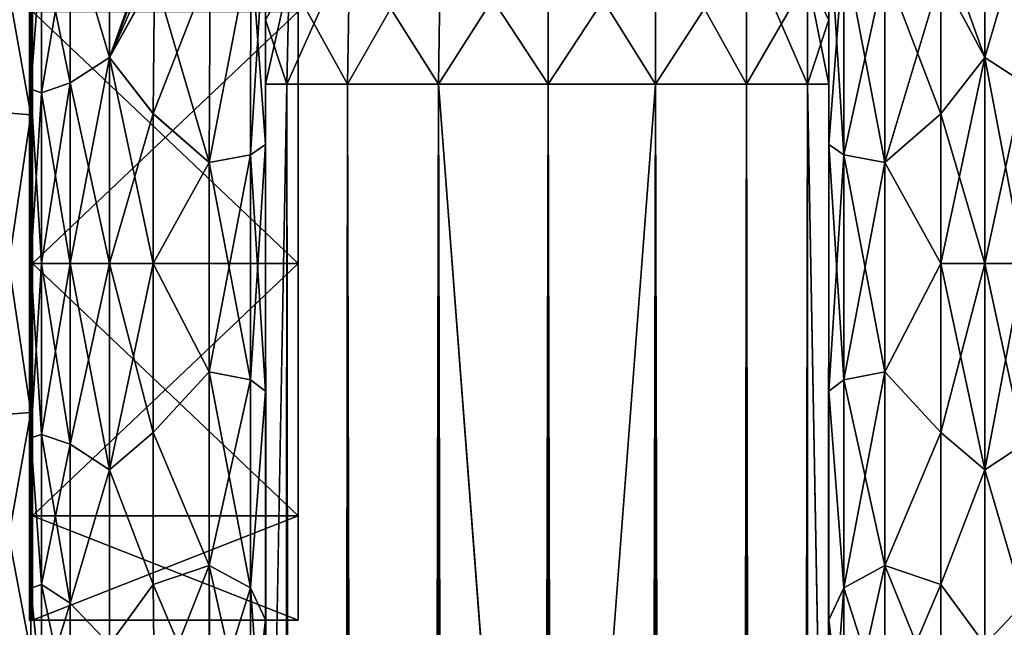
# Model space of a CAD drawing. Extents: x -23 to 470, y -2000 to 0.
# Tile 132 of 198: x -1 to 43, y -44 to -17. Entities that reach past the tile are written whole.
import ezdxf

# ---------------------------------------------------------------- set-up
doc = ezdxf.new("R2010")
doc.units = 0
doc.header["$LTSCALE"] = 64.718028
for name, color, linetype in [('1333', 7, 'CONTINUOUS'), ('1334', 7, 'CONTINUOUS'), ('1335', 7, 'CONTINUOUS'), ('1336', 7, 'CONTINUOUS'), ('1339', 7, 'CONTINUOUS'), ('1340', 7, 'CONTINUOUS'), ('1343', 7, 'CONTINUOUS'), ('1344', 7, 'CONTINUOUS'), ('1515', 7, 'CONTINUOUS'), ('1516', 7, 'CONTINUOUS'), ('749', 7, 'CONTINUOUS'), ('750', 7, 'CONTINUOUS'), ('752', 7, 'CONTINUOUS'), ('753', 7, 'CONTINUOUS'), ('754', 7, 'CONTINUOUS'), ('755', 7, 'CONTINUOUS'), ('756', 7, 'CONTINUOUS'), ('765', 7, 'CONTINUOUS'), ('766', 7, 'CONTINUOUS'), ('767', 7, 'CONTINUOUS'), ('768', 7, 'CONTINUOUS'), ('770', 7, 'CONTINUOUS'), ('771', 7, 'CONTINUOUS'), ('776', 7, 'CONTINUOUS'), ('778', 7, 'CONTINUOUS'), ('783', 7, 'CONTINUOUS'), ('787', 7, 'CONTINUOUS'), ('788', 7, 'CONTINUOUS'), ('789', 7, 'CONTINUOUS'), ('790', 7, 'CONTINUOUS'), ('791', 7, 'CONTINUOUS')]:
    doc.layers.add(name, color=color, linetype=linetype)

msp = doc.modelspace()

# ---------------------------------------------------------------- linework, layer by layer
at = {"layer": '1333', "linetype": 'CONTINUOUS'}
for points in [[(0, -16.756, -11.244), (0, -28, -15.902), (0, -10.652, -12.605), (0, -16.756, -11.244)], [(0, -10.652, -12.605), (0, -28, -15.902), (0, -34.627, -20.394), (0, -10.652, -12.605)], [(0, -28, 15.902), (0, -16.756, 11.244), (0, -10.652, 12.605), (0, -28, 15.902)], [(0, -21.373, 20.394), (0, -28, 15.902), (0, -10.652, 12.605), (0, -21.373, 20.394)], [(0, -21.373, -20.394), (0, -10.652, -12.605), (0, -34.627, -20.394), (0, -21.373, -20.394)], [(0, -45.348, 12.605), (0, -28, 15.902), (0, -21.373, 20.394), (0, -45.348, 12.605)], [(0, -34.627, 20.394), (0, -45.348, 12.605), (0, -21.373, 20.394), (0, -34.627, 20.394)], [(0, -28, -15.902), (0, -39.244, -11.244), (0, -45.348, -12.605), (0, -28, -15.902)], [(0, -34.627, -20.394), (0, -28, -15.902), (0, -45.348, -12.605), (0, -34.627, -20.394)], [(0, -39.244, 11.244), (0, -28, 15.902), (0, -45.348, 12.605), (0, -39.244, 11.244)], [(0, -39.244, -11.244), (0, -43.902), (0, -45.348, -12.605), (0, -39.244, -11.244)], [(0, -43.902), (0, -39.244, 11.244), (0, -49.444), (0, -43.902)], [(0, -49.444), (0, -39.244, 11.244), (0, -45.348, 12.605), (0, -49.444)], [(0, -43.902), (0, -49.444), (0, -45.348, -12.605), (0, -43.902)]]:
    msp.add_3dface(points, dxfattribs=at)
at = {"layer": '1334', "linetype": 'CONTINUOUS'}
for points in [[(11.9, -12.115), (11.9, -16.768, 11.232), (11.9, -43.885), (11.9, -12.115)], [(11.9, -12.115), (11.9, -43.885), (11.9, -39.232, -11.232), (11.9, -12.115)], [(11.9, -12.115), (11.9, -39.232, -11.232), (11.9, -16.768, -11.232), (11.9, -12.115)], [(11.9, -16.768, 11.232), (11.9, -28, 15.885), (11.9, -39.232, 11.232), (11.9, -16.768, 11.232)], [(11.9, -16.768, 11.232), (11.9, -39.232, 11.232), (11.9, -43.885), (11.9, -16.768, 11.232)], [(11.9, -39.232, -11.232), (11.9, -28, -15.885), (11.9, -16.768, -11.232), (11.9, -39.232, -11.232)]]:
    msp.add_3dface(points, dxfattribs=at)
at = {"layer": '1335', "linetype": 'CONTINUOUS'}
for points in [[(11.9, -28, 15.885), (11.9, -16.768, 11.232), (0.066, -28, 15.885), (11.9, -28, 15.885)], [(0.066, -28, 15.885), (11.9, -16.768, 11.232), (0.066, -16.768, 11.232), (0.066, -28, 15.885)], [(11.9, -39.232, 11.232), (11.9, -28, 15.885), (0.066, -39.232, 11.232), (11.9, -39.232, 11.232)], [(0.066, -39.232, 11.232), (11.9, -28, 15.885), (0.066, -28, 15.885), (0.066, -39.232, 11.232)], [(11.9, -43.885), (11.9, -39.232, 11.232), (0.066, -43.885), (11.9, -43.885)], [(0.066, -43.885), (11.9, -39.232, 11.232), (0.066, -39.232, 11.232), (0.066, -43.885)]]:
    msp.add_3dface(points, dxfattribs=at)
at = {"layer": '1336', "linetype": 'CONTINUOUS'}
for points in [[(11.9, -16.768, -11.232), (11.9, -28, -15.885), (0.066, -16.768, -11.232), (11.9, -16.768, -11.232)], [(0.066, -16.768, -11.232), (11.9, -28, -15.885), (0.066, -28, -15.885), (0.066, -16.768, -11.232)], [(11.9, -28, -15.885), (11.9, -39.232, -11.232), (0.066, -28, -15.885), (11.9, -28, -15.885)], [(0.066, -28, -15.885), (11.9, -39.232, -11.232), (0.066, -39.232, -11.232), (0.066, -28, -15.885)], [(11.9, -43.885), (0.066, -43.885), (0.066, -39.232, -11.232), (11.9, -43.885)], [(11.9, -39.232, -11.232), (11.9, -43.885), (0.066, -39.232, -11.232), (11.9, -39.232, -11.232)]]:
    msp.add_3dface(points, dxfattribs=at)
at = {"layer": '1339', "linetype": 'CONTINUOUS'}
for points in [[(-2.009, -21.211, 20.894), (0, -10.652, 12.605), (-2.009, -10.226, 12.913), (-2.009, -21.211, 20.894)], [(0, -21.373, 20.394), (0, -10.652, 12.605), (-2.009, -21.211, 20.894), (0, -21.373, 20.394)], [(-2.009, -34.789, 20.894), (0, -21.373, 20.394), (-2.009, -21.211, 20.894), (-2.009, -34.789, 20.894)], [(0, -34.627, 20.394), (0, -21.373, 20.394), (-2.009, -34.789, 20.894), (0, -34.627, 20.394)], [(0, -45.348, 12.605), (0, -34.627, 20.394), (-2.009, -45.774, 12.913), (0, -45.348, 12.605)], [(-2.009, -45.774, 12.913), (0, -34.627, 20.394), (-2.009, -34.789, 20.894), (-2.009, -45.774, 12.913)]]:
    msp.add_3dface(points, dxfattribs=at)
at = {"layer": '1340', "linetype": 'CONTINUOUS'}
for points in [[(0, -10.652, -12.605), (0, -21.373, -20.394), (-2.009, -10.226, -12.913), (0, -10.652, -12.605)], [(-2.009, -10.226, -12.913), (0, -21.373, -20.394), (-2.009, -21.211, -20.894), (-2.009, -10.226, -12.913)], [(0, -21.373, -20.394), (0, -34.627, -20.394), (-2.009, -21.211, -20.894), (0, -21.373, -20.394)], [(-2.009, -21.211, -20.894), (0, -34.627, -20.394), (-2.009, -34.789, -20.894), (-2.009, -21.211, -20.894)], [(0, -34.627, -20.394), (0, -45.348, -12.605), (-2.009, -34.789, -20.894), (0, -34.627, -20.394)], [(-2.009, -34.789, -20.894), (0, -45.348, -12.605), (-2.009, -45.774, -12.913), (-2.009, -34.789, -20.894)]]:
    msp.add_3dface(points, dxfattribs=at)
at = {"layer": '1343', "linetype": 'CONTINUOUS'}
for points in [[(0.066, -16.768, -11.232), (0.066, -28, -15.885), (-0.064, -16.756, -11.244), (0.066, -16.768, -11.232)], [(-0.064, -16.756, -11.244), (0.066, -28, -15.885), (-0.064, -28, -15.902), (-0.064, -16.756, -11.244)], [(0.066, -28, -15.885), (0.066, -39.232, -11.232), (-0.064, -28, -15.902), (0.066, -28, -15.885)], [(-0.064, -28, -15.902), (0.066, -39.232, -11.232), (-0.064, -39.244, -11.244), (-0.064, -28, -15.902)], [(0.066, -39.232, -11.232), (0.066, -43.885), (-0.064, -39.244, -11.244), (0.066, -39.232, -11.232)], [(0.066, -43.885), (0.001, -43.889), (-0.064, -39.244, -11.244), (0.066, -43.885)], [(0.001, -43.889), (-0.064, -43.902), (-0.064, -39.244, -11.244), (0.001, -43.889)]]:
    msp.add_3dface(points, dxfattribs=at)
at = {"layer": '1344', "linetype": 'CONTINUOUS'}
for points in [[(-0.064, -28, 15.902), (0.066, -16.768, 11.232), (-0.064, -16.756, 11.244), (-0.064, -28, 15.902)], [(0.066, -28, 15.885), (0.066, -16.768, 11.232), (-0.064, -28, 15.902), (0.066, -28, 15.885)], [(0.066, -39.232, 11.232), (0.066, -28, 15.885), (-0.064, -39.244, 11.244), (0.066, -39.232, 11.232)], [(-0.064, -39.244, 11.244), (0.066, -28, 15.885), (-0.064, -28, 15.902), (-0.064, -39.244, 11.244)], [(0.001, -43.889), (0.066, -39.232, 11.232), (-0.064, -43.902), (0.001, -43.889)], [(-0.064, -43.902), (0.066, -39.232, 11.232), (-0.064, -39.244, 11.244), (-0.064, -43.902)], [(0.066, -43.885), (0.066, -39.232, 11.232), (0.001, -43.889), (0.066, -43.885)]]:
    msp.add_3dface(points, dxfattribs=at)
at = {"layer": '1515', "linetype": 'CONTINUOUS'}
for points in [[(0, -16.756, 11.244), (0, -28, 15.902), (-0.064, -16.756, 11.244), (0, -16.756, 11.244)], [(0, -28, 15.902), (-0.064, -28, 15.902), (-0.064, -16.756, 11.244), (0, -28, 15.902)], [(0, -28, 15.902), (0, -39.244, 11.244), (-0.064, -28, 15.902), (0, -28, 15.902)], [(0, -39.244, 11.244), (-0.064, -39.244, 11.244), (-0.064, -28, 15.902), (0, -39.244, 11.244)], [(0, -39.244, 11.244), (0, -43.902), (-0.064, -39.244, 11.244), (0, -39.244, 11.244)], [(0, -43.902), (-0.064, -43.902), (-0.064, -39.244, 11.244), (0, -43.902)]]:
    msp.add_3dface(points, dxfattribs=at)
at = {"layer": '1516', "linetype": 'CONTINUOUS'}
for points in [[(0, -28, -15.902), (0, -16.756, -11.244), (-0.064, -28, -15.902), (0, -28, -15.902)], [(0, -16.756, -11.244), (-0.064, -16.756, -11.244), (-0.064, -28, -15.902), (0, -16.756, -11.244)], [(0, -39.244, -11.244), (0, -28, -15.902), (-0.064, -39.244, -11.244), (0, -39.244, -11.244)], [(0, -28, -15.902), (-0.064, -28, -15.902), (-0.064, -39.244, -11.244), (0, -28, -15.902)], [(0, -43.902), (0, -39.244, -11.244), (-0.064, -43.902), (0, -43.902)], [(-0.064, -43.902), (0, -39.244, -11.244), (-0.064, -39.244, -11.244), (-0.064, -43.902)]]:
    msp.add_3dface(points, dxfattribs=at)
at = {"layer": '749', "linetype": 'CONTINUOUS'}
for points in [[(35.55, -58.636, 36.169), (35.55, -54.04, 30.645), (35.55, -12.5, 33.5), (35.55, -58.636, 36.169)], [(35.55, -12.5, 33.5), (35.55, -54.04, 30.645), (35.55, -22.687, 28.505), (35.55, -12.5, 33.5)], [(35.55, -13.067, 36.36), (35.55, -58.636, 36.169), (35.55, -12.5, 33.5), (35.55, -13.067, 36.36)], [(35.55, -12.5, 24.51), (35.55, -12.5, 33.5), (35.55, -22.687, 28.505), (35.55, -12.5, 24.51)], [(35.55, -12.5, -33.5), (35.55, -12.5, -24.51), (35.55, -22.687, -28.505), (35.55, -12.5, -33.5)], [(35.55, -13.067, -36.36), (35.55, -12.5, -33.5), (35.55, -58.636, -36.169), (35.55, -13.067, -36.36)], [(35.55, -58.636, -36.169), (35.55, -12.5, -33.5), (35.55, -54.04, -30.644), (35.55, -58.636, -36.169)], [(35.55, -54.04, -30.644), (35.55, -12.5, -33.5), (35.55, -22.687, -28.505), (35.55, -54.04, -30.644)], [(35.55, -13.5, 37.234), (35.55, -58.636, 36.169), (35.55, -13.067, 36.36), (35.55, -13.5, 37.234)], [(35.55, -13.5, -37.234), (35.55, -13.067, -36.36), (35.55, -64.864, -39.769), (35.55, -13.5, -37.234)], [(35.55, -64.864, -39.769), (35.55, -13.067, -36.36), (35.55, -58.636, -36.169), (35.55, -64.864, -39.769)], [(35.55, -14.695, 38.801), (35.55, -58.636, 36.169), (35.55, -13.5, 37.234), (35.55, -14.695, 38.801)], [(35.55, -14.695, -38.801), (35.55, -13.5, -37.234), (35.55, -64.864, -39.769), (35.55, -14.695, -38.801)], [(35.55, -64.864, 39.769), (35.55, -58.636, 36.169), (35.55, -14.695, 38.801), (35.55, -64.864, 39.769)], [(35.55, -16.266, 40), (35.55, -64.864, 39.769), (35.55, -14.695, 38.801), (35.55, -16.266, 40)], [(35.55, -16.266, -40), (35.55, -14.695, -38.801), (35.55, -64.864, -39.769), (35.55, -16.266, -40)], [(35.55, -17.135, 40.431), (35.55, -64.864, 39.769), (35.55, -16.266, 40), (35.55, -17.135, 40.431)], [(35.55, -17.135, -40.431), (35.55, -16.266, -40), (35.55, -71.85, -41), (35.55, -17.135, -40.431)], [(35.55, -71.85, -41), (35.55, -16.266, -40), (35.55, -64.864, -39.769), (35.55, -71.85, -41)], [(35.55, -20, 41), (35.55, -64.864, 39.769), (35.55, -17.135, 40.431), (35.55, -20, 41)], [(35.55, -20, -41), (35.55, -17.135, -40.431), (35.55, -71.85, -41), (35.55, -20, -41)], [(35.55, -71.85, 41), (35.55, -64.864, 39.769), (35.55, -20, 41), (35.55, -71.85, 41)], [(35.55, -22.687, 28.505), (35.55, -54.04, 30.645), (35.55, -33.687, 28.431), (35.55, -22.687, 28.505)], [(35.55, -33.687, -28.431), (35.55, -54.04, -30.644), (35.55, -22.687, -28.505), (35.55, -33.687, -28.431)], [(35.55, -54.04, 30.645), (35.55, -51.631, 23.876), (35.55, -33.687, 28.431), (35.55, -54.04, 30.645)], [(35.55, -33.687, 28.431), (35.55, -51.631, 23.876), (35.55, -43.869, 24.267), (35.55, -33.687, 28.431)], [(35.55, -43.868, -24.267), (35.55, -54.04, -30.644), (35.55, -33.687, -28.431), (35.55, -43.868, -24.267)], [(35.55, -51.631, -23.876), (35.55, -54.04, -30.644), (35.55, -43.868, -24.267), (35.55, -51.631, -23.876)], [(35.55, -51.704, -16.707), (35.55, -51.631, -23.876), (35.55, -43.868, -24.267), (35.55, -51.704, -16.707)], [(35.55, -51.631, 23.876), (35.55, -51.704, 16.707), (35.55, -43.869, 24.267), (35.55, -51.631, 23.876)]]:
    msp.add_3dface(points, dxfattribs=at)
at = {"layer": '750', "linetype": 'CONTINUOUS'}
for points in [[(10.45, -12.5, 33.5), (10.45, -12.5, 24.51), (10.45, -22.687, 28.505), (10.45, -12.5, 33.5)], [(10.45, -13.067, 36.36), (10.45, -12.5, 33.5), (10.45, -58.637, 36.17), (10.45, -13.067, 36.36)], [(10.45, -58.637, 36.17), (10.45, -12.5, 33.5), (10.45, -54.041, 30.647), (10.45, -58.637, 36.17)], [(10.45, -54.041, 30.647), (10.45, -12.5, 33.5), (10.45, -22.687, 28.505), (10.45, -54.041, 30.647)], [(10.45, -58.638, -36.171), (10.45, -54.042, -30.648), (10.45, -12.5, -33.5), (10.45, -58.638, -36.171)], [(10.45, -12.5, -33.5), (10.45, -54.042, -30.648), (10.45, -22.687, -28.505), (10.45, -12.5, -33.5)], [(10.45, -13.067, -36.36), (10.45, -58.638, -36.171), (10.45, -12.5, -33.5), (10.45, -13.067, -36.36)], [(10.45, -12.5, -24.51), (10.45, -12.5, -33.5), (10.45, -22.687, -28.505), (10.45, -12.5, -24.51)], [(10.45, -13.5, 37.234), (10.45, -13.067, 36.36), (10.45, -64.865, 39.77), (10.45, -13.5, 37.234)], [(10.45, -64.865, 39.77), (10.45, -13.067, 36.36), (10.45, -58.637, 36.17), (10.45, -64.865, 39.77)], [(10.45, -13.5, -37.234), (10.45, -58.638, -36.171), (10.45, -13.067, -36.36), (10.45, -13.5, -37.234)], [(10.45, -14.695, 38.801), (10.45, -13.5, 37.234), (10.45, -64.865, 39.77), (10.45, -14.695, 38.801)], [(10.45, -14.695, -38.801), (10.45, -58.638, -36.171), (10.45, -13.5, -37.234), (10.45, -14.695, -38.801)], [(10.45, -16.266, 40), (10.45, -14.695, 38.801), (10.45, -64.865, 39.77), (10.45, -16.266, 40)], [(10.45, -64.865, -39.77), (10.45, -58.638, -36.171), (10.45, -14.695, -38.801), (10.45, -64.865, -39.77)], [(10.45, -16.266, -40), (10.45, -64.865, -39.77), (10.45, -14.695, -38.801), (10.45, -16.266, -40)], [(10.45, -17.135, 40.431), (10.45, -16.266, 40), (10.45, -71.85, 41), (10.45, -17.135, 40.431)], [(10.45, -71.85, 41), (10.45, -16.266, 40), (10.45, -64.865, 39.77), (10.45, -71.85, 41)], [(10.45, -17.135, -40.431), (10.45, -64.865, -39.77), (10.45, -16.266, -40), (10.45, -17.135, -40.431)], [(10.45, -20, 41), (10.45, -17.135, 40.431), (10.45, -71.85, 41), (10.45, -20, 41)], [(10.45, -20, -41), (10.45, -64.865, -39.77), (10.45, -17.135, -40.431), (10.45, -20, -41)], [(10.45, -71.85, -41), (10.45, -64.865, -39.77), (10.45, -20, -41), (10.45, -71.85, -41)], [(10.45, -33.687, 28.431), (10.45, -54.041, 30.647), (10.45, -22.687, 28.505), (10.45, -33.687, 28.431)], [(10.45, -22.687, -28.505), (10.45, -54.042, -30.648), (10.45, -33.687, -28.431), (10.45, -22.687, -28.505)], [(10.45, -43.868, 24.267), (10.45, -54.041, 30.647), (10.45, -33.687, 28.431), (10.45, -43.868, 24.267)], [(10.45, -54.042, -30.648), (10.45, -51.632, -23.883), (10.45, -33.687, -28.431), (10.45, -54.042, -30.648)], [(10.45, -33.687, -28.431), (10.45, -51.632, -23.883), (10.45, -43.869, -24.267), (10.45, -33.687, -28.431)], [(10.45, -51.632, 23.88), (10.45, -54.041, 30.647), (10.45, -43.868, 24.267), (10.45, -51.632, 23.88)], [(10.45, -51.703, 16.708), (10.45, -51.632, 23.88), (10.45, -43.868, 24.267), (10.45, -51.703, 16.708)], [(10.45, -51.632, -23.883), (10.45, -51.703, -16.708), (10.45, -43.869, -24.267), (10.45, -51.632, -23.883)]]:
    msp.add_3dface(points, dxfattribs=at)
at = {"layer": '752', "linetype": 'CONTINUOUS'}
for points in [[(42.5, -11.029, -16.971), (42.5, -18.816, -22.173), (40.195, -12.37, -18.213), (42.5, -11.029, -16.971)], [(42.5, -18.816, 22.173), (42.5, -11.029, 16.971), (40.55, -15.172, 20.284), (42.5, -18.816, 22.173)], [(40.195, -12.37, -18.213), (42.5, -18.816, -22.173), (40.55, -15.172, -20.284), (40.195, -12.37, -18.213)], [(40.55, -15.172, -20.284), (42.5, -18.816, -22.173), (40.55, -21.323, -23.052), (40.55, -15.172, -20.284)], [(40.55, -21.323, 23.052), (42.5, -18.816, 22.173), (40.55, -15.172, 20.284), (40.55, -21.323, 23.052)], [(42.5, -18.816, -22.173), (42.5, -28, -24), (40.55, -21.323, -23.052), (42.5, -18.816, -22.173)], [(42.5, -28, 24), (42.5, -18.816, 22.173), (40.55, -28, 24), (42.5, -28, 24)], [(40.55, -28, 24), (42.5, -18.816, 22.173), (40.55, -21.323, 23.052), (40.55, -28, 24)], [(40.55, -21.323, -23.052), (42.5, -28, -24), (40.55, -28, -24), (40.55, -21.323, -23.052)]]:
    msp.add_3dface(points, dxfattribs=at)
at = {"layer": '753', "linetype": 'CONTINUOUS'}
for points in [[(40.55, -28, -24), (42.5, -28, -24), (42.5, -37.184, -22.173), (40.55, -28, -24)], [(42.5, -28, 24), (40.55, -28, 24), (40.55, -35.526, 22.79), (42.5, -28, 24)], [(42.5, -37.184, 22.173), (42.5, -28, 24), (40.55, -35.526, 22.79), (42.5, -37.184, 22.173)], [(40.55, -28, -24), (42.5, -37.184, -22.173), (40.55, -35.526, -22.79), (40.55, -28, -24)], [(40.55, -42.292, 19.28), (42.5, -37.184, 22.173), (40.55, -35.526, 22.79), (40.55, -42.292, 19.28)], [(40.55, -35.526, -22.79), (42.5, -37.184, -22.173), (40.55, -42.292, -19.28), (40.55, -35.526, -22.79)], [(42.5, -44.971, 16.971), (42.5, -37.184, 22.173), (40.55, -42.292, 19.28), (42.5, -44.971, 16.971)], [(42.5, -37.184, -22.173), (42.5, -44.971, -16.971), (40.55, -42.292, -19.28), (42.5, -37.184, -22.173)], [(40.55, -47.617, 13.826), (42.5, -44.971, 16.971), (40.55, -42.292, 19.28), (40.55, -47.617, 13.826)], [(40.55, -42.292, -19.28), (42.5, -44.971, -16.971), (40.55, -47.617, -13.826), (40.55, -42.292, -19.28)]]:
    msp.add_3dface(points, dxfattribs=at)
at = {"layer": '754', "linetype": 'CONTINUOUS'}
for points in [[(0, -7.5, 0), (0, -9.067, -7.854), (0, -48.5, 0), (0, -7.5, 0)], [(0, -9.067, 7.855), (0, -7.5, 0), (0, -46.933, 7.854), (0, -9.067, 7.855)], [(0, -46.933, 7.854), (0, -7.5, 0), (0, -48.5, 0), (0, -46.933, 7.854)], [(0, -9.067, -7.854), (0, -13.536, -14.522), (0, -46.933, -7.855), (0, -9.067, -7.854)], [(0, -48.5, 0), (0, -9.067, -7.854), (0, -46.933, -7.855), (0, -48.5, 0)], [(0, -13.536, 14.522), (0, -9.067, 7.855), (0, -42.464, 14.522), (0, -13.536, 14.522)], [(0, -42.464, 14.522), (0, -9.067, 7.855), (0, -46.933, 7.854), (0, -42.464, 14.522)], [(0, -13.536, -14.522), (0, -20.235, -18.966), (0, -35.766, -18.966), (0, -13.536, -14.522)], [(0, -46.933, -7.855), (0, -13.536, -14.522), (0, -42.464, -14.522), (0, -46.933, -7.855)], [(0, -42.464, -14.522), (0, -13.536, -14.522), (0, -35.766, -18.966), (0, -42.464, -14.522)], [(0, -20.234, 18.966), (0, -13.536, 14.522), (0, -42.464, 14.522), (0, -20.234, 18.966)], [(0, -28, 20.5), (0, -20.234, 18.966), (0, -35.765, 18.966), (0, -28, 20.5)], [(0, -35.765, 18.966), (0, -20.234, 18.966), (0, -42.464, 14.522), (0, -35.765, 18.966)], [(0, -20.235, -18.966), (0, -28, -20.5), (0, -35.766, -18.966), (0, -20.235, -18.966)]]:
    msp.add_3dface(points, dxfattribs=at)
at = {"layer": '755', "linetype": 'CONTINUOUS'}
for points in [[(3.5, -11.029, 16.971), (3.5, -18.816, 22.173), (6.105, -11.553, 17.478), (3.5, -11.029, 16.971)], [(3.5, -18.816, -22.173), (3.5, -11.029, -16.971), (5.5, -15.179, -20.289), (3.5, -18.816, -22.173)], [(6.105, -11.553, 17.478), (3.5, -18.816, 22.173), (5.76, -12.934, 18.682), (6.105, -11.553, 17.478)], [(5.76, -12.934, 18.682), (3.5, -18.816, 22.173), (5.596, -14.117, 19.577), (5.76, -12.934, 18.682)], [(5.596, -14.117, 19.577), (3.5, -18.816, 22.173), (5.499, -15.223, 20.316), (5.596, -14.117, 19.577)], [(5.447, -21.322, -23.052), (3.5, -18.816, -22.173), (5.5, -15.179, -20.289), (5.447, -21.322, -23.052)], [(5.499, -15.223, 20.316), (3.5, -18.816, 22.173), (5.447, -21.313, 23.05), (5.499, -15.223, 20.316)], [(3.5, -18.816, 22.173), (3.5, -28, 24), (5.447, -21.313, 23.05), (3.5, -18.816, 22.173)], [(3.5, -28, -24), (3.5, -18.816, -22.173), (5.45, -28, -24), (3.5, -28, -24)], [(5.45, -28, -24), (3.5, -18.816, -22.173), (5.447, -21.322, -23.052), (5.45, -28, -24)], [(5.447, -21.313, 23.05), (3.5, -28, 24), (5.45, -28, 24), (5.447, -21.313, 23.05)]]:
    msp.add_3dface(points, dxfattribs=at)
at = {"layer": '756', "linetype": 'CONTINUOUS'}
for points in [[(5.45, -28, 24), (3.5, -28, 24), (3.5, -37.184, 22.173), (5.45, -28, 24)], [(3.5, -28, -24), (5.45, -28, -24), (5.45, -35.529, -22.789), (3.5, -28, -24)], [(3.5, -37.184, -22.173), (3.5, -28, -24), (5.45, -35.529, -22.789), (3.5, -37.184, -22.173)], [(5.45, -28, 24), (3.5, -37.184, 22.173), (5.45, -35.529, 22.789), (5.45, -28, 24)], [(5.45, -42.297, -19.277), (3.5, -37.184, -22.173), (5.45, -35.529, -22.789), (5.45, -42.297, -19.277)], [(5.45, -35.529, 22.789), (3.5, -37.184, 22.173), (5.45, -42.297, 19.277), (5.45, -35.529, 22.789)], [(3.5, -44.971, -16.971), (3.5, -37.184, -22.173), (5.45, -42.297, -19.277), (3.5, -44.971, -16.971)], [(3.5, -37.184, 22.173), (3.5, -44.971, 16.971), (5.45, -42.297, 19.277), (3.5, -37.184, 22.173)], [(5.5, -47.617, -13.826), (3.5, -44.971, -16.971), (5.45, -42.297, -19.277), (5.5, -47.617, -13.826)], [(5.45, -42.297, 19.277), (3.5, -44.971, 16.971), (5.5, -47.617, 13.826), (5.45, -42.297, 19.277)]]:
    msp.add_3dface(points, dxfattribs=at)
at = {"layer": '765', "linetype": 'CONTINUOUS'}
for points in [[(10.45, -20, 41), (10.45, -71.85, 41), (11.402, -1980, 45.784), (10.45, -20, 41)], [(10.45, -20, 41), (11.402, -1980, 45.784), (11.402, -20, 45.784), (10.45, -20, 41)], [(11.402, -1980, 45.784), (14.111, -1980, 49.839), (11.402, -20, 45.784), (11.402, -1980, 45.784)], [(11.402, -20, 45.784), (14.111, -1980, 49.839), (14.111, -20, 49.839), (11.402, -20, 45.784)], [(14.111, -1980, 49.839), (18.16, -1980, 52.546), (14.111, -20, 49.839), (14.111, -1980, 49.839)], [(14.111, -20, 49.839), (18.16, -1980, 52.546), (18.16, -20, 52.546), (14.111, -20, 49.839)], [(23, -1916.55, 53.5), (23, -83.45, 53.5), (18.16, -20, 52.546), (23, -1916.55, 53.5)], [(18.16, -20, 52.546), (23, -83.45, 53.5), (23.05, -20, 53.5), (18.16, -20, 52.546)], [(23.05, -1980, 53.5), (23, -1916.55, 53.5), (18.16, -20, 52.546), (23.05, -1980, 53.5)], [(18.16, -1980, 52.546), (23.05, -1980, 53.5), (18.16, -20, 52.546), (18.16, -1980, 52.546)]]:
    msp.add_3dface(points, dxfattribs=at)
at = {"layer": '766', "linetype": 'CONTINUOUS'}
for points in [[(10.45, -71.85, -41), (10.45, -20, -41), (11.402, -20, -45.784), (10.45, -71.85, -41)], [(10.45, -1928.15, -41), (10.45, -71.85, -41), (11.402, -20, -45.784), (10.45, -1928.15, -41)], [(10.45, -1980, -41), (10.45, -1928.15, -41), (11.402, -20, -45.784), (10.45, -1980, -41)], [(11.402, -1980, -45.784), (10.45, -1980, -41), (11.402, -20, -45.784), (11.402, -1980, -45.784)], [(14.111, -1980, -49.839), (11.402, -1980, -45.784), (14.111, -20, -49.839), (14.111, -1980, -49.839)], [(14.111, -20, -49.839), (11.402, -1980, -45.784), (11.402, -20, -45.784), (14.111, -20, -49.839)], [(18.16, -1980, -52.546), (14.111, -1980, -49.839), (18.16, -20, -52.546), (18.16, -1980, -52.546)], [(18.16, -20, -52.546), (14.111, -1980, -49.839), (14.111, -20, -49.839), (18.16, -20, -52.546)], [(23, -83.45, -53.5), (18.16, -1980, -52.546), (23.05, -20, -53.5), (23, -83.45, -53.5)], [(23.05, -20, -53.5), (18.16, -1980, -52.546), (18.16, -20, -52.546), (23.05, -20, -53.5)]]:
    msp.add_3dface(points, dxfattribs=at)
at = {"layer": '767', "linetype": 'CONTINUOUS'}
for points in [[(23.05, -1980, -53.5), (23, -1916.55, -53.5), (27.834, -20, -52.548), (23.05, -1980, -53.5)], [(23, -1916.55, -53.5), (23, -83.45, -53.5), (27.834, -20, -52.548), (23, -1916.55, -53.5)], [(23, -83.45, -53.5), (23.05, -20, -53.5), (27.834, -20, -52.548), (23, -83.45, -53.5)], [(27.834, -1980, -52.548), (23.05, -1980, -53.5), (27.834, -20, -52.548), (27.834, -1980, -52.548)], [(31.889, -1980, -49.839), (27.834, -1980, -52.548), (31.889, -20, -49.839), (31.889, -1980, -49.839)], [(31.889, -20, -49.839), (27.834, -1980, -52.548), (27.834, -20, -52.548), (31.889, -20, -49.839)], [(34.598, -1980, -45.784), (31.889, -1980, -49.839), (34.598, -20, -45.784), (34.598, -1980, -45.784)], [(34.598, -20, -45.784), (31.889, -1980, -49.839), (31.889, -20, -49.839), (34.598, -20, -45.784)], [(35.55, -20, -41), (35.55, -71.85, -41), (34.598, -1980, -45.784), (35.55, -20, -41)], [(35.55, -20, -41), (34.598, -1980, -45.784), (34.598, -20, -45.784), (35.55, -20, -41)]]:
    msp.add_3dface(points, dxfattribs=at)
at = {"layer": '768', "linetype": 'CONTINUOUS'}
for points in [[(18.16, -20, -52.546), (14.111, -20, -49.839), (18.266, -12.71, -51.099), (18.16, -20, -52.546)], [(18.266, -12.71, -51.099), (14.111, -20, -49.839), (14.211, -13.747, -48.595), (18.266, -12.71, -51.099)], [(23.05, -20, -53.5), (18.16, -20, -52.546), (23.05, -12.346, -51.978), (23.05, -20, -53.5)], [(23.05, -12.346, -51.978), (18.16, -20, -52.546), (18.266, -12.71, -51.099), (23.05, -12.346, -51.978)], [(27.834, -12.71, -51.099), (23.05, -20, -53.5), (23.05, -12.346, -51.978), (27.834, -12.71, -51.099)], [(27.834, -20, -52.548), (23.05, -20, -53.5), (27.834, -12.71, -51.099), (27.834, -20, -52.548)], [(31.889, -13.747, -48.595), (27.834, -20, -52.548), (27.834, -12.71, -51.099), (31.889, -13.747, -48.595)], [(14.111, -20, -49.839), (11.402, -20, -45.784), (14.211, -13.747, -48.595), (14.111, -20, -49.839)], [(14.211, -13.747, -48.595), (11.402, -20, -45.784), (11.502, -15.299, -44.849), (14.211, -13.747, -48.595)], [(31.889, -20, -49.839), (27.834, -20, -52.548), (31.889, -13.747, -48.595), (31.889, -20, -49.839)], [(34.598, -15.299, -44.849), (31.889, -20, -49.839), (31.889, -13.747, -48.595), (34.598, -15.299, -44.849)], [(10.45, -20, -41), (10.45, -17.135, -40.431), (11.502, -15.299, -44.849), (10.45, -20, -41)], [(11.402, -20, -45.784), (10.45, -20, -41), (11.502, -15.299, -44.849), (11.402, -20, -45.784)], [(34.598, -20, -45.784), (31.889, -20, -49.839), (34.598, -15.299, -44.849), (34.598, -20, -45.784)], [(35.55, -16.266, -40), (35.55, -17.135, -40.431), (34.598, -15.299, -44.849), (35.55, -16.266, -40)], [(35.55, -17.135, -40.431), (34.598, -20, -45.784), (34.598, -15.299, -44.849), (35.55, -17.135, -40.431)], [(35.55, -17.135, -40.431), (35.55, -20, -41), (34.598, -20, -45.784), (35.55, -17.135, -40.431)]]:
    msp.add_3dface(points, dxfattribs=at)
at = {"layer": '770', "linetype": 'CONTINUOUS'}
for points in [[(14.211, -13.747, 48.595), (18.16, -20, 52.546), (18.266, -12.71, 51.099), (14.211, -13.747, 48.595)], [(18.16, -20, 52.546), (23.05, -20, 53.5), (18.266, -12.71, 51.099), (18.16, -20, 52.546)], [(18.266, -12.71, 51.099), (23.05, -20, 53.5), (23.05, -12.346, 51.978), (18.266, -12.71, 51.099)], [(23.05, -12.346, 51.978), (23.05, -20, 53.5), (27.834, -20, 52.548), (23.05, -12.346, 51.978)], [(27.834, -12.71, 51.099), (23.05, -12.346, 51.978), (27.834, -20, 52.548), (27.834, -12.71, 51.099)], [(31.889, -13.747, 48.595), (27.834, -12.71, 51.099), (31.889, -20, 49.839), (31.889, -13.747, 48.595)], [(31.889, -20, 49.839), (27.834, -12.71, 51.099), (27.834, -20, 52.548), (31.889, -20, 49.839)], [(11.502, -15.299, 44.849), (14.111, -20, 49.839), (14.211, -13.747, 48.595), (11.502, -15.299, 44.849)], [(14.111, -20, 49.839), (18.16, -20, 52.546), (14.211, -13.747, 48.595), (14.111, -20, 49.839)], [(34.598, -15.299, 44.849), (31.889, -13.747, 48.595), (34.598, -20, 45.784), (34.598, -15.299, 44.849)], [(34.598, -20, 45.784), (31.889, -13.747, 48.595), (31.889, -20, 49.839), (34.598, -20, 45.784)], [(10.45, -16.266, 40), (10.45, -17.135, 40.431), (11.502, -15.299, 44.849), (10.45, -16.266, 40)], [(10.45, -17.135, 40.431), (11.402, -20, 45.784), (11.502, -15.299, 44.849), (10.45, -17.135, 40.431)], [(11.402, -20, 45.784), (14.111, -20, 49.839), (11.502, -15.299, 44.849), (11.402, -20, 45.784)], [(35.55, -20, 41), (35.55, -17.135, 40.431), (34.598, -15.299, 44.849), (35.55, -20, 41)], [(35.55, -20, 41), (34.598, -15.299, 44.849), (34.598, -20, 45.784), (35.55, -20, 41)], [(10.45, -17.135, 40.431), (10.45, -20, 41), (11.402, -20, 45.784), (10.45, -17.135, 40.431)]]:
    msp.add_3dface(points, dxfattribs=at)
at = {"layer": '771', "linetype": 'CONTINUOUS'}
for points in [[(23.05, -20, 53.5), (23, -83.45, 53.5), (27.834, -1980, 52.548), (23.05, -20, 53.5)], [(27.834, -20, 52.548), (23.05, -20, 53.5), (27.834, -1980, 52.548), (27.834, -20, 52.548)], [(31.889, -20, 49.839), (27.834, -20, 52.548), (31.889, -1980, 49.839), (31.889, -20, 49.839)], [(31.889, -1980, 49.839), (27.834, -20, 52.548), (27.834, -1980, 52.548), (31.889, -1980, 49.839)], [(34.598, -20, 45.784), (31.889, -20, 49.839), (34.598, -1980, 45.784), (34.598, -20, 45.784)], [(34.598, -1980, 45.784), (31.889, -20, 49.839), (31.889, -1980, 49.839), (34.598, -1980, 45.784)], [(35.55, -71.85, 41), (35.55, -20, 41), (34.598, -20, 45.784), (35.55, -71.85, 41)], [(35.55, -1928.15, 41), (35.55, -71.85, 41), (34.598, -20, 45.784), (35.55, -1928.15, 41)], [(35.55, -1980, 41), (35.55, -1928.15, 41), (34.598, -20, 45.784), (35.55, -1980, 41)], [(35.55, -1980, 41), (34.598, -20, 45.784), (34.598, -1980, 45.784), (35.55, -1980, 41)]]:
    msp.add_3dface(points, dxfattribs=at)
at = {"layer": '776', "linetype": 'CONTINUOUS'}
for points in [[(10.45, -12.5, -24.51), (10.45, -22.687, -28.505), (9.793, -13.825, -22.416), (10.45, -12.5, -24.51)], [(9.793, -13.825, -22.416), (9.781, -23.159, -26.055), (7.947, -23.494, -24.253), (9.793, -13.825, -22.416)], [(7.985, -14.803, -20.868), (9.793, -13.825, -22.416), (7.947, -23.494, -24.253), (7.985, -14.803, -20.868)], [(9.793, -13.825, -22.416), (10.45, -22.687, -28.505), (9.781, -23.159, -26.055), (9.793, -13.825, -22.416)], [(5.5, -15.179, -20.289), (7.985, -14.803, -20.868), (7.947, -23.494, -24.253), (5.5, -15.179, -20.289)], [(5.447, -21.322, -23.052), (5.5, -15.179, -20.289), (7.947, -23.494, -24.253), (5.447, -21.322, -23.052)], [(5.45, -28, -24), (5.447, -21.322, -23.052), (7.947, -23.494, -24.253), (5.45, -28, -24)], [(10.45, -22.687, -28.505), (10.45, -33.687, -28.431), (9.781, -23.159, -26.055), (10.45, -22.687, -28.505)], [(9.781, -23.159, -26.055), (9.781, -33.173, -25.991), (7.947, -23.494, -24.253), (9.781, -23.159, -26.055)], [(9.781, -23.159, -26.055), (10.45, -33.687, -28.431), (9.781, -33.173, -25.991), (9.781, -23.159, -26.055)], [(5.45, -28, -24), (7.947, -23.494, -24.253), (7.947, -32.816, -24.194), (5.45, -28, -24)], [(7.947, -23.494, -24.253), (9.781, -33.173, -25.991), (7.947, -32.816, -24.194), (7.947, -23.494, -24.253)], [(5.45, -35.529, -22.789), (5.45, -28, -24), (7.947, -32.816, -24.194), (5.45, -35.529, -22.789)], [(5.45, -35.529, -22.789), (7.947, -32.816, -24.194), (7.947, -41.45, -20.679), (5.45, -35.529, -22.789)], [(9.781, -33.173, -25.991), (9.781, -42.449, -22.215), (7.947, -32.816, -24.194), (9.781, -33.173, -25.991)], [(7.947, -32.816, -24.194), (9.781, -42.449, -22.215), (7.947, -41.45, -20.679), (7.947, -32.816, -24.194)], [(9.781, -33.173, -25.991), (10.45, -33.687, -28.431), (9.781, -42.449, -22.215), (9.781, -33.173, -25.991)], [(10.45, -33.687, -28.431), (10.45, -43.869, -24.267), (9.781, -42.449, -22.215), (10.45, -33.687, -28.431)], [(5.45, -42.297, -19.277), (5.45, -35.529, -22.789), (7.947, -41.45, -20.679), (5.45, -42.297, -19.277)], [(5.45, -42.297, -19.277), (7.947, -41.45, -20.679), (7.947, -48.163, -14.211), (5.45, -42.297, -19.277)], [(9.781, -42.449, -22.215), (9.781, -49.661, -15.267), (7.947, -41.45, -20.679), (9.781, -42.449, -22.215)], [(7.947, -41.45, -20.679), (9.781, -49.661, -15.267), (7.947, -48.163, -14.211), (7.947, -41.45, -20.679)], [(5.5, -47.617, -13.826), (5.45, -42.297, -19.277), (7.947, -48.163, -14.211), (5.5, -47.617, -13.826)], [(10.45, -43.869, -24.267), (10.45, -51.703, -16.708), (9.781, -42.449, -22.215), (10.45, -43.869, -24.267)], [(9.781, -42.449, -22.215), (10.45, -51.703, -16.708), (9.781, -49.661, -15.267), (9.781, -42.449, -22.215)]]:
    msp.add_3dface(points, dxfattribs=at)
at = {"layer": '778', "linetype": 'CONTINUOUS'}
for points in [[(10.45, -22.687, 28.505), (10.45, -12.5, 24.51), (9.781, -23.159, 26.055), (10.45, -22.687, 28.505)], [(10.45, -12.5, 24.51), (9.793, -13.825, 22.415), (9.781, -23.159, 26.055), (10.45, -12.5, 24.51)], [(9.793, -13.825, 22.415), (7.985, -14.803, 20.868), (7.947, -23.493, 24.253), (9.793, -13.825, 22.415)], [(9.781, -23.159, 26.055), (9.793, -13.825, 22.415), (7.947, -23.493, 24.253), (9.781, -23.159, 26.055)], [(5.499, -15.223, 20.316), (5.447, -21.313, 23.05), (7.985, -14.803, 20.868), (5.499, -15.223, 20.316)], [(7.985, -14.803, 20.868), (5.447, -21.313, 23.05), (7.947, -23.493, 24.253), (7.985, -14.803, 20.868)], [(5.447, -21.313, 23.05), (5.45, -28, 24), (7.947, -23.493, 24.253), (5.447, -21.313, 23.05)], [(10.45, -33.687, 28.431), (10.45, -22.687, 28.505), (9.781, -33.173, 25.991), (10.45, -33.687, 28.431)], [(9.781, -33.173, 25.991), (10.45, -22.687, 28.505), (9.781, -23.159, 26.055), (9.781, -33.173, 25.991)], [(9.781, -33.173, 25.991), (9.781, -23.159, 26.055), (7.947, -32.815, 24.194), (9.781, -33.173, 25.991)], [(7.947, -32.815, 24.194), (9.781, -23.159, 26.055), (7.947, -23.493, 24.253), (7.947, -32.815, 24.194)], [(5.45, -28, 24), (7.947, -32.815, 24.194), (7.947, -23.493, 24.253), (5.45, -28, 24)], [(5.45, -28, 24), (5.45, -35.529, 22.789), (7.947, -32.815, 24.194), (5.45, -28, 24)], [(5.45, -35.529, 22.789), (7.947, -41.45, 20.679), (7.947, -32.815, 24.194), (5.45, -35.529, 22.789)], [(7.947, -41.45, 20.679), (9.781, -33.173, 25.991), (7.947, -32.815, 24.194), (7.947, -41.45, 20.679)], [(9.781, -42.449, 22.215), (9.781, -33.173, 25.991), (7.947, -41.45, 20.679), (9.781, -42.449, 22.215)], [(9.781, -42.449, 22.215), (10.45, -33.687, 28.431), (9.781, -33.173, 25.991), (9.781, -42.449, 22.215)], [(10.45, -43.868, 24.267), (10.45, -33.687, 28.431), (9.781, -42.449, 22.215), (10.45, -43.868, 24.267)], [(5.45, -35.529, 22.789), (5.45, -42.297, 19.277), (7.947, -41.45, 20.679), (5.45, -35.529, 22.789)], [(5.45, -42.297, 19.277), (5.5, -47.617, 13.826), (7.947, -41.45, 20.679), (5.45, -42.297, 19.277)], [(5.5, -47.617, 13.826), (7.979, -48.178, 14.222), (7.947, -41.45, 20.679), (5.5, -47.617, 13.826)], [(7.979, -48.178, 14.222), (9.781, -42.449, 22.215), (7.947, -41.45, 20.679), (7.979, -48.178, 14.222)], [(9.781, -49.661, 15.267), (9.781, -42.449, 22.215), (7.979, -48.178, 14.222), (9.781, -49.661, 15.267)], [(9.781, -49.661, 15.267), (10.45, -43.868, 24.267), (9.781, -42.449, 22.215), (9.781, -49.661, 15.267)], [(10.45, -51.703, 16.708), (10.45, -43.868, 24.267), (9.781, -49.661, 15.267), (10.45, -51.703, 16.708)]]:
    msp.add_3dface(points, dxfattribs=at)
at = {"layer": '783', "linetype": 'CONTINUOUS'}
for points in [[(35.55, -22.687, -28.505), (35.55, -12.5, -24.51), (36.219, -23.159, -26.056), (35.55, -22.687, -28.505)], [(35.55, -12.5, -24.51), (36.219, -13.835, -22.399), (36.219, -23.159, -26.056), (35.55, -12.5, -24.51)], [(36.219, -13.835, -22.399), (38.05, -14.814, -20.85), (38.05, -23.493, -24.255), (36.219, -13.835, -22.399)], [(36.219, -23.159, -26.056), (36.219, -13.835, -22.399), (38.05, -23.493, -24.255), (36.219, -23.159, -26.056)], [(40.55, -15.172, -20.284), (40.55, -21.323, -23.052), (38.05, -14.814, -20.85), (40.55, -15.172, -20.284)], [(38.05, -14.814, -20.85), (40.55, -21.323, -23.052), (38.05, -23.493, -24.255), (38.05, -14.814, -20.85)], [(40.55, -21.323, -23.052), (40.55, -28, -24), (38.05, -23.493, -24.255), (40.55, -21.323, -23.052)], [(35.55, -33.687, -28.431), (35.55, -22.687, -28.505), (36.219, -33.174, -25.992), (35.55, -33.687, -28.431)], [(36.219, -33.174, -25.992), (35.55, -22.687, -28.505), (36.219, -23.159, -26.056), (36.219, -33.174, -25.992)], [(36.219, -33.174, -25.992), (36.219, -23.159, -26.056), (38.05, -32.816, -24.195), (36.219, -33.174, -25.992)], [(38.05, -32.816, -24.195), (36.219, -23.159, -26.056), (38.05, -23.493, -24.255), (38.05, -32.816, -24.195)], [(40.55, -28, -24), (38.05, -32.816, -24.195), (38.05, -23.493, -24.255), (40.55, -28, -24)], [(40.55, -28, -24), (40.55, -35.526, -22.79), (38.05, -32.816, -24.195), (40.55, -28, -24)], [(38.05, -41.451, -20.68), (36.219, -33.174, -25.992), (38.05, -32.816, -24.195), (38.05, -41.451, -20.68)], [(40.55, -35.526, -22.79), (38.05, -41.451, -20.68), (38.05, -32.816, -24.195), (40.55, -35.526, -22.79)], [(36.219, -42.45, -22.217), (35.55, -33.687, -28.431), (36.219, -33.174, -25.992), (36.219, -42.45, -22.217)], [(36.219, -42.45, -22.217), (36.219, -33.174, -25.992), (38.05, -41.451, -20.68), (36.219, -42.45, -22.217)], [(35.55, -43.868, -24.267), (35.55, -33.687, -28.431), (36.219, -42.45, -22.217), (35.55, -43.868, -24.267)], [(40.55, -35.526, -22.79), (40.55, -42.292, -19.28), (38.05, -41.451, -20.68), (40.55, -35.526, -22.79)], [(38.05, -48.165, -14.212), (36.219, -42.45, -22.217), (38.05, -41.451, -20.68), (38.05, -48.165, -14.212)], [(40.55, -42.292, -19.28), (40.55, -47.617, -13.826), (38.05, -41.451, -20.68), (40.55, -42.292, -19.28)], [(40.55, -47.617, -13.826), (38.05, -48.165, -14.212), (38.05, -41.451, -20.68), (40.55, -47.617, -13.826)], [(36.219, -49.662, -15.268), (35.55, -43.868, -24.267), (36.219, -42.45, -22.217), (36.219, -49.662, -15.268)], [(36.219, -49.662, -15.268), (36.219, -42.45, -22.217), (38.05, -48.165, -14.212), (36.219, -49.662, -15.268)], [(35.55, -51.704, -16.707), (35.55, -43.868, -24.267), (36.219, -49.662, -15.268), (35.55, -51.704, -16.707)]]:
    msp.add_3dface(points, dxfattribs=at)
at = {"layer": '787', "linetype": 'CONTINUOUS'}
for points in [[(35.55, -12.5, 24.51), (35.55, -22.687, 28.505), (36.219, -13.835, 22.399), (35.55, -12.5, 24.51)], [(36.219, -13.835, 22.399), (35.55, -22.687, 28.505), (36.219, -23.159, 26.056), (36.219, -13.835, 22.399)], [(38.05, -14.814, 20.85), (36.219, -13.835, 22.399), (36.219, -23.159, 26.056), (38.05, -14.814, 20.85)], [(38.05, -14.814, 20.85), (36.219, -23.159, 26.056), (38.05, -23.493, 24.255), (38.05, -14.814, 20.85)], [(40.55, -15.172, 20.284), (38.05, -14.814, 20.85), (38.05, -23.493, 24.255), (40.55, -15.172, 20.284)], [(40.55, -21.323, 23.052), (40.55, -15.172, 20.284), (38.05, -23.493, 24.255), (40.55, -21.323, 23.052)], [(40.55, -28, 24), (40.55, -21.323, 23.052), (38.05, -23.493, 24.255), (40.55, -28, 24)], [(35.55, -22.687, 28.505), (35.55, -33.687, 28.431), (36.219, -23.159, 26.056), (35.55, -22.687, 28.505)], [(36.219, -23.159, 26.056), (35.55, -33.687, 28.431), (36.219, -33.174, 25.992), (36.219, -23.159, 26.056)], [(36.219, -23.159, 26.056), (36.219, -33.174, 25.992), (38.05, -23.493, 24.255), (36.219, -23.159, 26.056)], [(38.05, -23.493, 24.255), (36.219, -33.174, 25.992), (38.05, -32.816, 24.195), (38.05, -23.493, 24.255)], [(40.55, -28, 24), (38.05, -23.493, 24.255), (38.05, -32.816, 24.195), (40.55, -28, 24)], [(40.55, -35.526, 22.79), (40.55, -28, 24), (38.05, -32.816, 24.195), (40.55, -35.526, 22.79)], [(36.219, -33.174, 25.992), (36.219, -42.45, 22.217), (38.05, -32.816, 24.195), (36.219, -33.174, 25.992)], [(38.05, -32.816, 24.195), (36.219, -42.45, 22.217), (38.05, -41.451, 20.68), (38.05, -32.816, 24.195)], [(40.55, -35.526, 22.79), (38.05, -32.816, 24.195), (38.05, -41.451, 20.68), (40.55, -35.526, 22.79)], [(36.219, -33.174, 25.992), (35.55, -33.687, 28.431), (36.219, -42.45, 22.217), (36.219, -33.174, 25.992)], [(35.55, -33.687, 28.431), (35.55, -43.869, 24.267), (36.219, -42.45, 22.217), (35.55, -33.687, 28.431)], [(40.55, -42.292, 19.28), (40.55, -35.526, 22.79), (38.05, -41.451, 20.68), (40.55, -42.292, 19.28)], [(36.219, -49.662, 15.268), (38.05, -48.165, 14.212), (38.05, -41.451, 20.68), (36.219, -49.662, 15.268)], [(36.219, -42.45, 22.217), (36.219, -49.662, 15.268), (38.05, -41.451, 20.68), (36.219, -42.45, 22.217)], [(38.05, -48.165, 14.212), (40.55, -42.292, 19.28), (38.05, -41.451, 20.68), (38.05, -48.165, 14.212)], [(35.55, -43.869, 24.267), (35.55, -51.704, 16.707), (36.219, -42.45, 22.217), (35.55, -43.869, 24.267)], [(35.55, -51.704, 16.707), (36.219, -49.662, 15.268), (36.219, -42.45, 22.217), (35.55, -51.704, 16.707)], [(40.55, -47.617, 13.826), (40.55, -42.292, 19.28), (38.05, -48.165, 14.212), (40.55, -47.617, 13.826)]]:
    msp.add_3dface(points, dxfattribs=at)
at = {"layer": '788', "linetype": 'CONTINUOUS'}
for points in [[(3.5, -18.816, 22.173), (3.5, -11.029, 16.971), (1.75, -12.875, 18.026), (3.5, -18.816, 22.173)], [(3.5, -11.029, -16.971), (3.5, -18.816, -22.173), (1.75, -12.875, -18.026), (3.5, -11.029, -16.971)], [(1.75, -19.952, -22.112), (0.468, -13.699, -17.043), (1.75, -12.875, -18.026), (1.75, -19.952, -22.112)], [(0.468, -13.699, 17.043), (0.468, -20.391, 20.907), (1.75, -12.875, 18.026), (0.468, -13.699, 17.043)], [(1.75, -12.875, 18.026), (0.468, -20.391, 20.907), (1.75, -19.952, 22.112), (1.75, -12.875, 18.026)], [(3.5, -18.816, 22.173), (1.75, -12.875, 18.026), (1.75, -19.952, 22.112), (3.5, -18.816, 22.173)], [(3.5, -18.816, -22.173), (1.75, -19.952, -22.112), (1.75, -12.875, -18.026), (3.5, -18.816, -22.173)], [(0, -20.235, -18.966), (0, -13.536, -14.522), (0.468, -13.699, -17.043), (0, -20.235, -18.966)], [(0, -13.536, 14.522), (0, -20.234, 18.966), (0.468, -13.699, 17.043), (0, -13.536, 14.522)], [(0.468, -20.391, -20.907), (0, -20.235, -18.966), (0.468, -13.699, -17.043), (0.468, -20.391, -20.907)], [(0.468, -13.699, 17.043), (0, -20.234, 18.966), (0.468, -20.391, 20.907), (0.468, -13.699, 17.043)], [(0.468, -20.391, -20.907), (0.468, -13.699, -17.043), (1.75, -19.952, -22.112), (0.468, -20.391, -20.907)], [(3.5, -28, 24), (3.5, -18.816, 22.173), (1.75, -28, 23.531), (3.5, -28, 24)], [(3.5, -18.816, 22.173), (1.75, -19.952, 22.112), (1.75, -28, 23.531), (3.5, -18.816, 22.173)], [(3.5, -18.816, -22.173), (3.5, -28, -24), (1.75, -19.952, -22.112), (3.5, -18.816, -22.173)], [(1.75, -28, -23.531), (0.468, -20.391, -20.907), (1.75, -19.952, -22.112), (1.75, -28, -23.531)], [(0.468, -20.391, 20.907), (0.468, -28, 22.248), (1.75, -19.952, 22.112), (0.468, -20.391, 20.907)], [(1.75, -19.952, 22.112), (0.468, -28, 22.248), (1.75, -28, 23.531), (1.75, -19.952, 22.112)], [(3.5, -28, -24), (1.75, -28, -23.531), (1.75, -19.952, -22.112), (3.5, -28, -24)], [(0, -20.234, 18.966), (0, -28, 20.5), (0.468, -20.391, 20.907), (0, -20.234, 18.966)], [(0, -28, -20.5), (0, -20.235, -18.966), (0.468, -28, -22.248), (0, -28, -20.5)], [(0.468, -28, -22.248), (0, -20.235, -18.966), (0.468, -20.391, -20.907), (0.468, -28, -22.248)], [(0.468, -20.391, 20.907), (0, -28, 20.5), (0.468, -28, 22.248), (0.468, -20.391, 20.907)], [(0.468, -28, -22.248), (0.468, -20.391, -20.907), (1.75, -28, -23.531), (0.468, -28, -22.248)]]:
    msp.add_3dface(points, dxfattribs=at)
at = {"layer": '789', "linetype": 'CONTINUOUS'}
for points in [[(0, -35.766, -18.966), (0, -28, -20.5), (0.468, -35.609, -20.907), (0, -35.766, -18.966)], [(0, -28, -20.5), (0.468, -28, -22.248), (0.468, -35.609, -20.907), (0, -28, -20.5)], [(0, -28, 20.5), (0, -35.765, 18.966), (0.468, -28, 22.248), (0, -28, 20.5)], [(0.468, -28, 22.248), (0, -35.765, 18.966), (0.468, -35.609, 20.907), (0.468, -28, 22.248)], [(0.468, -28, -22.248), (1.75, -28, -23.531), (1.75, -36.048, -22.112), (0.468, -28, -22.248)], [(0.468, -35.609, -20.907), (0.468, -28, -22.248), (1.75, -36.048, -22.112), (0.468, -35.609, -20.907)], [(1.75, -28, 23.531), (0.468, -28, 22.248), (0.468, -35.609, 20.907), (1.75, -28, 23.531)], [(1.75, -28, 23.531), (0.468, -35.609, 20.907), (1.75, -36.048, 22.112), (1.75, -28, 23.531)], [(3.5, -37.184, 22.173), (3.5, -28, 24), (1.75, -36.048, 22.112), (3.5, -37.184, 22.173)], [(3.5, -28, 24), (1.75, -28, 23.531), (1.75, -36.048, 22.112), (3.5, -28, 24)], [(3.5, -28, -24), (3.5, -37.184, -22.173), (1.75, -28, -23.531), (3.5, -28, -24)], [(1.75, -28, -23.531), (3.5, -37.184, -22.173), (1.75, -36.048, -22.112), (1.75, -28, -23.531)], [(0.468, -35.609, 20.907), (0, -35.765, 18.966), (0.468, -42.301, 17.043), (0.468, -35.609, 20.907)], [(0.468, -42.301, -17.043), (0, -35.766, -18.966), (0.468, -35.609, -20.907), (0.468, -42.301, -17.043)], [(0, -35.765, 18.966), (0, -42.464, 14.522), (0.468, -42.301, 17.043), (0, -35.765, 18.966)], [(0, -42.464, -14.522), (0, -35.766, -18.966), (0.468, -42.301, -17.043), (0, -42.464, -14.522)], [(0.468, -35.609, 20.907), (0.468, -42.301, 17.043), (1.75, -36.048, 22.112), (0.468, -35.609, 20.907)], [(0.468, -42.301, -17.043), (0.468, -35.609, -20.907), (1.75, -43.125, -18.026), (0.468, -42.301, -17.043)], [(1.75, -43.125, -18.026), (0.468, -35.609, -20.907), (1.75, -36.048, -22.112), (1.75, -43.125, -18.026)], [(1.75, -36.048, 22.112), (0.468, -42.301, 17.043), (1.75, -43.125, 18.026), (1.75, -36.048, 22.112)], [(3.5, -37.184, -22.173), (1.75, -43.125, -18.026), (1.75, -36.048, -22.112), (3.5, -37.184, -22.173)], [(3.5, -37.184, 22.173), (1.75, -36.048, 22.112), (1.75, -43.125, 18.026), (3.5, -37.184, 22.173)], [(3.5, -37.184, -22.173), (3.5, -44.971, -16.971), (1.75, -43.125, -18.026), (3.5, -37.184, -22.173)], [(3.5, -44.971, 16.971), (3.5, -37.184, 22.173), (1.75, -43.125, 18.026), (3.5, -44.971, 16.971)], [(0.468, -42.301, 17.043), (0, -42.464, 14.522), (0.468, -47.268, 11.124), (0.468, -42.301, 17.043)], [(0.468, -47.268, -11.124), (0, -42.464, -14.522), (0.468, -42.301, -17.043), (0.468, -47.268, -11.124)], [(0, -42.464, 14.522), (0, -46.933, 7.854), (0.468, -47.268, 11.124), (0, -42.464, 14.522)], [(0, -46.933, -7.855), (0, -42.464, -14.522), (0.468, -47.268, -11.124), (0, -46.933, -7.855)], [(0.468, -42.301, 17.043), (0.468, -47.268, 11.124), (1.75, -43.125, 18.026), (0.468, -42.301, 17.043)], [(0.468, -47.268, -11.124), (0.468, -42.301, -17.043), (1.75, -48.379, -11.766), (0.468, -47.268, -11.124)], [(1.75, -48.379, -11.766), (0.468, -42.301, -17.043), (1.75, -43.125, -18.026), (1.75, -48.379, -11.766)], [(1.75, -43.125, 18.026), (0.468, -47.268, 11.124), (1.75, -48.379, 11.766), (1.75, -43.125, 18.026)], [(3.5, -44.971, -16.971), (1.75, -48.379, -11.766), (1.75, -43.125, -18.026), (3.5, -44.971, -16.971)], [(3.5, -44.971, 16.971), (1.75, -43.125, 18.026), (1.75, -48.379, 11.766), (3.5, -44.971, 16.971)]]:
    msp.add_3dface(points, dxfattribs=at)
at = {"layer": '790', "linetype": 'CONTINUOUS'}
for points in [[(42.5, -18.816, -22.173), (42.5, -11.029, -16.971), (44.25, -12.875, -18.026), (42.5, -18.816, -22.173)], [(42.5, -11.029, 16.971), (42.5, -18.816, 22.173), (44.25, -12.875, 18.026), (42.5, -11.029, 16.971)], [(42.5, -18.816, -22.173), (44.25, -12.875, -18.026), (44.25, -19.952, -22.112), (42.5, -18.816, -22.173)], [(42.5, -18.816, 22.173), (44.25, -19.952, 22.112), (44.25, -12.875, 18.026), (42.5, -18.816, 22.173)], [(42.5, -28, -24), (42.5, -18.816, -22.173), (44.25, -28, -23.531), (42.5, -28, -24)], [(42.5, -18.816, -22.173), (44.25, -19.952, -22.112), (44.25, -28, -23.531), (42.5, -18.816, -22.173)], [(42.5, -18.816, 22.173), (42.5, -28, 24), (44.25, -19.952, 22.112), (42.5, -18.816, 22.173)], [(42.5, -28, 24), (44.25, -28, 23.531), (44.25, -19.952, 22.112), (42.5, -28, 24)]]:
    msp.add_3dface(points, dxfattribs=at)
at = {"layer": '791', "linetype": 'CONTINUOUS'}
for points in [[(42.5, -37.184, -22.173), (42.5, -28, -24), (44.25, -36.048, -22.112), (42.5, -37.184, -22.173)], [(42.5, -28, -24), (44.25, -28, -23.531), (44.25, -36.048, -22.112), (42.5, -28, -24)], [(42.5, -28, 24), (42.5, -37.184, 22.173), (44.25, -28, 23.531), (42.5, -28, 24)], [(44.25, -28, 23.531), (42.5, -37.184, 22.173), (44.25, -36.048, 22.112), (44.25, -28, 23.531)], [(42.5, -37.184, 22.173), (44.25, -43.125, 18.026), (44.25, -36.048, 22.112), (42.5, -37.184, 22.173)], [(42.5, -37.184, -22.173), (44.25, -36.048, -22.112), (44.25, -43.125, -18.026), (42.5, -37.184, -22.173)], [(42.5, -37.184, 22.173), (42.5, -44.971, 16.971), (44.25, -43.125, 18.026), (42.5, -37.184, 22.173)], [(42.5, -44.971, -16.971), (42.5, -37.184, -22.173), (44.25, -43.125, -18.026), (42.5, -44.971, -16.971)], [(42.5, -44.971, 16.971), (44.25, -48.379, 11.766), (44.25, -43.125, 18.026), (42.5, -44.971, 16.971)], [(42.5, -44.971, -16.971), (44.25, -43.125, -18.026), (44.25, -48.379, -11.766), (42.5, -44.971, -16.971)]]:
    msp.add_3dface(points, dxfattribs=at)

doc.saveas('drawing.dxf')
